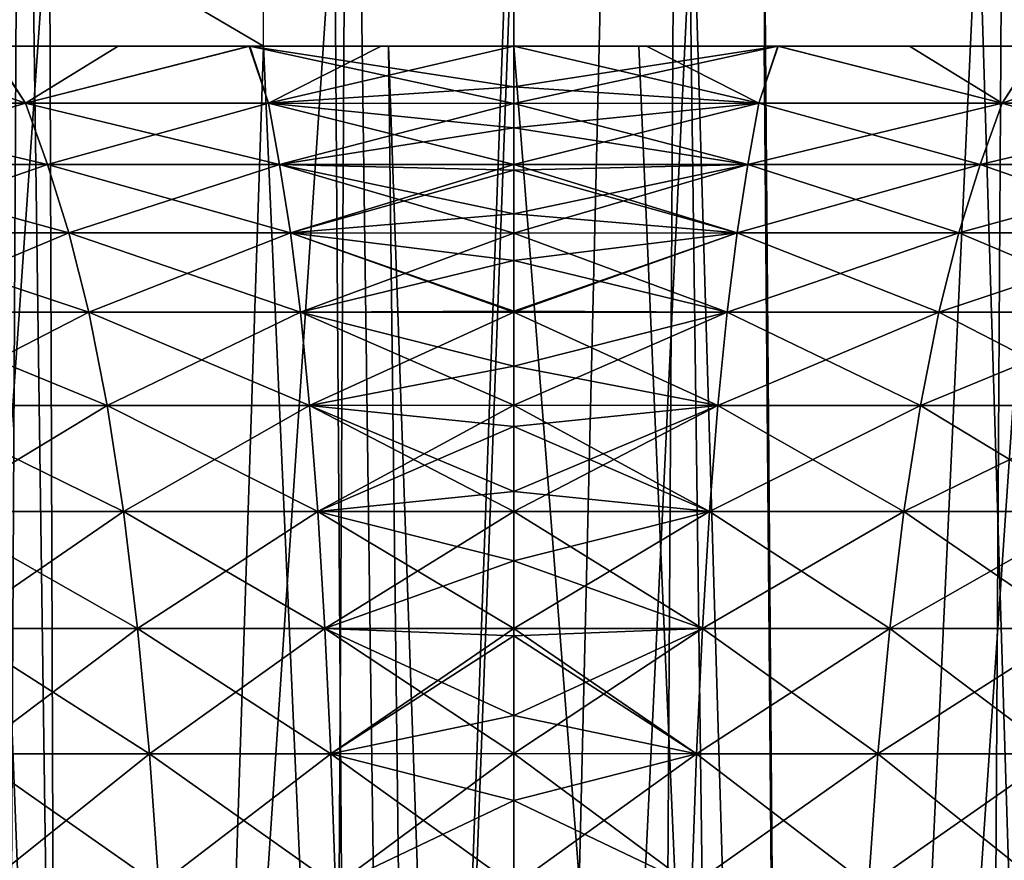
# Model space of a CAD drawing. Header units: millimetres. Extents: x -24 to 50, y -104 to 68.
# Tile 97 of 107: x -2.96 to 2.94, y 57.52 to 62.56. Entities that reach past the tile are written whole.
import ezdxf

# ---------------------------------------------------------------- set-up
doc = ezdxf.new("R2010")
doc.units = ezdxf.units.MM
doc.header["$LTSCALE"] = 65.185185
for name, color, linetype in [('29', 7, 'CONTINUOUS'), ('30', 7, 'CONTINUOUS'), ('31', 7, 'CONTINUOUS'), ('35', 7, 'CONTINUOUS'), ('36', 7, 'CONTINUOUS'), ('40', 7, 'CONTINUOUS'), ('41', 7, 'CONTINUOUS')]:
    doc.layers.add(name, color=color, linetype=linetype)

msp = doc.modelspace()

# ---------------------------------------------------------------- linework, layer by layer
at = {"layer": '29', "linetype": 'Continuous'}
for points in [[(0, 62.1556, 17.0669), (1.4686, 62.0577, 16.7867), (0, 62.4, 17.6192), (0, 62.1556, 17.0669)], [(0, 62.4, 17.6192), (1.4686, 62.0577, 16.7867), (0.795, 62.4, 17.6011), (0, 62.4, 17.6192)], [(1.4686, 62.0577, -16.7867), (0, 62.0568, -16.8488), (1.582, 62.4, -17.548), (1.4686, 62.0577, -16.7867)], [(0, 62.0568, -16.8488), (0, 62.1556, -17.0669), (1.582, 62.4, -17.548), (0, 62.0568, -16.8488)], [(1.582, 62.4, -17.548), (0, 62.1556, -17.0669), (0, 62.4, -17.6192), (1.582, 62.4, -17.548)], [(0.795, 62.4, 17.6011), (1.4686, 62.0577, 16.7867), (1.5854, 62.4, 17.5477), (0.795, 62.4, 17.6011)], [(1.4686, 62.0577, 16.7867), (2.9261, 62.0577, 16.5948), (1.5854, 62.4, 17.5477), (1.4686, 62.0577, 16.7867)], [(2.9261, 62.0577, -16.5948), (1.4686, 62.0577, -16.7867), (1.582, 62.4, -17.548), (2.9261, 62.0577, -16.5948)], [(3.1462, 62.4, -17.3359), (2.9261, 62.0577, -16.5948), (1.582, 62.4, -17.548), (3.1462, 62.4, -17.3359)], [(1.5854, 62.4, 17.5477), (2.9261, 62.0577, 16.5948), (2.371, 62.4, 17.4589), (1.5854, 62.4, 17.5477)], [(2.371, 62.4, 17.4589), (2.9261, 62.0577, 16.5948), (3.1532, 62.4, 17.3346), (2.371, 62.4, 17.4589)], [(2.9261, 62.0577, 16.5948), (4.3613, 62.0577, 16.2767), (3.1532, 62.4, 17.3346), (2.9261, 62.0577, 16.5948)], [(4.3613, 62.0577, -16.2767), (2.9261, 62.0577, -16.5948), (3.9228, 62.4, -17.1767), (4.3613, 62.0577, -16.2767)], [(3.9228, 62.4, -17.1767), (2.9261, 62.0577, -16.5948), (3.1462, 62.4, -17.3359), (3.9228, 62.4, -17.1767)], [(0, 62.0568, 16.8488), (1.4686, 62.0577, 16.7867), (0, 62.1556, 17.0669), (0, 62.0568, 16.8488)], [(0, 62.0568, 16.8488), (1.4024, 61.6913, 16.0295), (1.4686, 62.0577, 16.7867), (0, 62.0568, 16.8488)], [(1.4024, 61.6913, -16.0295), (0, 61.6907, -16.0896), (1.4686, 62.0577, -16.7867), (1.4024, 61.6913, -16.0295)], [(0, 61.6907, -16.0896), (0, 61.9098, -16.5337), (1.4686, 62.0577, -16.7867), (0, 61.6907, -16.0896)], [(1.4686, 62.0577, -16.7867), (0, 61.9098, -16.5337), (0, 62.0568, -16.8488), (1.4686, 62.0577, -16.7867)], [(0, 61.9098, 16.5337), (1.4024, 61.6913, 16.0295), (0, 62.0568, 16.8488), (0, 61.9098, 16.5337)], [(1.4024, 61.6913, 16.0295), (2.7941, 61.6913, 15.8463), (1.4686, 62.0577, 16.7867), (1.4024, 61.6913, 16.0295)], [(2.7941, 61.6913, -15.8463), (1.4024, 61.6913, -16.0295), (2.9261, 62.0577, -16.5948), (2.7941, 61.6913, -15.8463)], [(2.9261, 62.0577, -16.5948), (1.4024, 61.6913, -16.0295), (1.4686, 62.0577, -16.7867), (2.9261, 62.0577, -16.5948)], [(1.4686, 62.0577, 16.7867), (2.7941, 61.6913, 15.8463), (2.9261, 62.0577, 16.5948), (1.4686, 62.0577, 16.7867)], [(2.7941, 61.6913, 15.8463), (4.1646, 61.6913, 15.5425), (2.9261, 62.0577, 16.5948), (2.7941, 61.6913, 15.8463)], [(4.1646, 61.6913, -15.5425), (2.7941, 61.6913, -15.8463), (4.3613, 62.0577, -16.2767), (4.1646, 61.6913, -15.5425)], [(4.3613, 62.0577, -16.2767), (2.7941, 61.6913, -15.8463), (2.9261, 62.0577, -16.5948), (4.3613, 62.0577, -16.2767)], [(2.9261, 62.0577, 16.5948), (4.1646, 61.6913, 15.5425), (4.3613, 62.0577, 16.2767), (2.9261, 62.0577, 16.5948)], [(0, 61.6907, 16.0896), (1.4024, 61.6913, 16.0295), (0, 61.9098, 16.5337), (0, 61.6907, 16.0896)], [(0, 61.6907, 16.0896), (1.3384, 61.2807, 15.2981), (1.4024, 61.6913, 16.0295), (0, 61.6907, 16.0896)], [(1.3384, 61.2807, -15.2981), (0, 61.2801, -15.3556), (1.4024, 61.6913, -16.0295), (1.3384, 61.2807, -15.2981)], [(0, 61.2801, -15.3556), (0, 61.3951, -15.5479), (1.4024, 61.6913, -16.0295), (0, 61.2801, -15.3556)], [(1.4024, 61.6913, -16.0295), (0, 61.3951, -15.5479), (0, 61.6573, -16.0251), (1.4024, 61.6913, -16.0295)], [(0, 61.6907, -16.0896), (1.4024, 61.6913, -16.0295), (0, 61.6573, -16.0251), (0, 61.6907, -16.0896)], [(0, 61.6573, 16.0251), (1.3384, 61.2807, 15.2981), (0, 61.6907, 16.0896), (0, 61.6573, 16.0251)], [(0, 61.3951, 15.5479), (1.3384, 61.2807, 15.2981), (0, 61.6573, 16.0251), (0, 61.3951, 15.5479)], [(1.3384, 61.2807, 15.2981), (2.6666, 61.2807, 15.1232), (1.4024, 61.6913, 16.0295), (1.3384, 61.2807, 15.2981)], [(2.6666, 61.2807, -15.1232), (1.3384, 61.2807, -15.2981), (2.7941, 61.6913, -15.8463), (2.6666, 61.2807, -15.1232)], [(2.7941, 61.6913, -15.8463), (1.3384, 61.2807, -15.2981), (1.4024, 61.6913, -16.0295), (2.7941, 61.6913, -15.8463)], [(1.4024, 61.6913, 16.0295), (2.6666, 61.2807, 15.1232), (2.7941, 61.6913, 15.8463), (1.4024, 61.6913, 16.0295)], [(2.6666, 61.2807, 15.1232), (3.9746, 61.2807, 14.8333), (2.7941, 61.6913, 15.8463), (2.6666, 61.2807, 15.1232)], [(3.9746, 61.2807, -14.8333), (2.6666, 61.2807, -15.1232), (4.1646, 61.6913, -15.5425), (3.9746, 61.2807, -14.8333)], [(4.1646, 61.6913, -15.5425), (2.6666, 61.2807, -15.1232), (2.7941, 61.6913, -15.8463), (4.1646, 61.6913, -15.5425)], [(2.7941, 61.6913, 15.8463), (3.9746, 61.2807, 14.8333), (4.1646, 61.6913, 15.5425), (2.7941, 61.6913, 15.8463)], [(0, 61.2801, 15.3556), (1.3384, 61.2807, 15.2981), (0, 61.3951, 15.5479), (0, 61.2801, 15.3556)], [(0, 61.2801, 15.3556), (1.2781, 60.8055, 14.6091), (1.3384, 61.2807, 15.2981), (0, 61.2801, 15.3556)], [(1.2781, 60.8055, -14.6091), (0, 60.8054, -14.6648), (1.3384, 61.2807, -15.2981), (1.2781, 60.8055, -14.6091)], [(0, 60.8054, -14.6648), (0, 60.8118, -14.6731), (1.3384, 61.2807, -15.2981), (0, 60.8054, -14.6648)], [(1.3384, 61.2807, -15.2981), (0, 60.8118, -14.6731), (0, 61.1157, -15.0981), (1.3384, 61.2807, -15.2981)], [(0, 61.2801, -15.3556), (1.3384, 61.2807, -15.2981), (0, 61.1157, -15.0981), (0, 61.2801, -15.3556)], [(0, 61.1157, 15.0981), (1.2781, 60.8055, 14.6091), (0, 61.2801, 15.3556), (0, 61.1157, 15.0981)], [(1.2781, 60.8055, 14.6091), (2.5465, 60.8055, 14.4421), (1.3384, 61.2807, 15.2981), (1.2781, 60.8055, 14.6091)], [(2.5465, 60.8055, -14.4421), (1.2781, 60.8055, -14.6091), (2.6666, 61.2807, -15.1232), (2.5465, 60.8055, -14.4421)], [(2.6666, 61.2807, -15.1232), (1.2781, 60.8055, -14.6091), (1.3384, 61.2807, -15.2981), (2.6666, 61.2807, -15.1232)], [(1.3384, 61.2807, 15.2981), (2.5465, 60.8055, 14.4421), (2.6666, 61.2807, 15.1232), (1.3384, 61.2807, 15.2981)], [(2.5465, 60.8055, 14.4421), (3.7956, 60.8055, 14.1652), (2.6666, 61.2807, 15.1232), (2.5465, 60.8055, 14.4421)], [(3.7956, 60.8055, -14.1652), (2.5465, 60.8055, -14.4421), (3.9746, 61.2807, -14.8333), (3.7956, 60.8055, -14.1652)], [(3.9746, 61.2807, -14.8333), (2.5465, 60.8055, -14.4421), (2.6666, 61.2807, -15.1232), (3.9746, 61.2807, -14.8333)], [(2.6666, 61.2807, 15.1232), (3.7956, 60.8055, 14.1652), (3.9746, 61.2807, 14.8333), (2.6666, 61.2807, 15.1232)], [(0, 60.8118, 14.6731), (1.2781, 60.8055, 14.6091), (0, 61.1157, 15.0981), (0, 60.8118, 14.6731)], [(0, 60.8054, 14.6648), (1.2781, 60.8055, 14.6091), (0, 60.8118, 14.6731), (0, 60.8054, 14.6648)], [(0, 60.8054, 14.6648), (1.223, 60.248, 13.9785), (1.2781, 60.8055, 14.6091), (0, 60.8054, 14.6648)], [(1.223, 60.248, -13.9785), (0, 60.2485, -14.0324), (1.2781, 60.8055, -14.6091), (1.223, 60.248, -13.9785)], [(0, 60.2485, -14.0324), (0, 60.4822, -14.2784), (1.2781, 60.8055, -14.6091), (0, 60.2485, -14.0324)], [(1.2781, 60.8055, -14.6091), (0, 60.4822, -14.2784), (0, 60.8054, -14.6648), (1.2781, 60.8055, -14.6091)], [(0, 60.4822, 14.2784), (1.223, 60.248, 13.9785), (0, 60.8054, 14.6648), (0, 60.4822, 14.2784)], [(1.223, 60.248, 13.9785), (2.4366, 60.248, 13.8187), (1.2781, 60.8055, 14.6091), (1.223, 60.248, 13.9785)], [(2.4366, 60.248, -13.8187), (1.223, 60.248, -13.9785), (2.5465, 60.8055, -14.4421), (2.4366, 60.248, -13.8187)], [(2.5465, 60.8055, -14.4421), (1.223, 60.248, -13.9785), (1.2781, 60.8055, -14.6091), (2.5465, 60.8055, -14.4421)], [(1.2781, 60.8055, 14.6091), (2.4366, 60.248, 13.8187), (2.5465, 60.8055, 14.4421), (1.2781, 60.8055, 14.6091)], [(2.4366, 60.248, 13.8187), (3.6317, 60.248, 13.5538), (2.5465, 60.8055, 14.4421), (2.4366, 60.248, 13.8187)], [(3.6317, 60.248, -13.5538), (2.4366, 60.248, -13.8187), (3.7956, 60.8055, -14.1652), (3.6317, 60.248, -13.5538)], [(3.7956, 60.8055, -14.1652), (2.4366, 60.248, -13.8187), (2.5465, 60.8055, -14.4421), (3.7956, 60.8055, -14.1652)], [(2.5465, 60.8055, 14.4421), (3.6317, 60.248, 13.5538), (3.7956, 60.8055, 14.1652), (2.5465, 60.8055, 14.4421)], [(0, 60.2485, 14.0324), (1.223, 60.248, 13.9785), (0, 60.4822, 14.2784), (0, 60.2485, 14.0324)], [(0, 60.1215, 13.9083), (1.1737, 59.6122, 13.4157), (0, 60.2485, 14.0324), (0, 60.1215, 13.9083)], [(0, 60.2485, 14.0324), (1.1737, 59.6122, 13.4157), (1.223, 60.248, 13.9785), (0, 60.2485, 14.0324)], [(0, 60.2485, -14.0324), (1.223, 60.248, -13.9785), (0, 60.1215, -13.9083), (0, 60.2485, -14.0324)], [(1.1737, 59.6122, -13.4157), (0, 59.6127, -13.4674), (1.223, 60.248, -13.9785), (1.1737, 59.6122, -13.4157)], [(0, 59.6127, -13.4674), (0, 59.7321, -13.5635), (1.223, 60.248, -13.9785), (0, 59.6127, -13.4674)], [(1.223, 60.248, -13.9785), (0, 59.7321, -13.5635), (0, 60.1215, -13.9083), (1.223, 60.248, -13.9785)], [(1.1737, 59.6122, 13.4157), (2.3385, 59.6122, 13.2623), (1.223, 60.248, 13.9785), (1.1737, 59.6122, 13.4157)], [(2.3385, 59.6122, -13.2623), (1.1737, 59.6122, -13.4157), (2.4366, 60.248, -13.8187), (2.3385, 59.6122, -13.2623)], [(2.4366, 60.248, -13.8187), (1.1737, 59.6122, -13.4157), (1.223, 60.248, -13.9785), (2.4366, 60.248, -13.8187)], [(1.223, 60.248, 13.9785), (2.3385, 59.6122, 13.2623), (2.4366, 60.248, 13.8187), (1.223, 60.248, 13.9785)], [(2.3385, 59.6122, 13.2623), (3.4855, 59.6122, 13.0081), (2.4366, 60.248, 13.8187), (2.3385, 59.6122, 13.2623)], [(3.4855, 59.6122, -13.0081), (2.3385, 59.6122, -13.2623), (3.6317, 60.248, -13.5538), (3.4855, 59.6122, -13.0081)], [(3.6317, 60.248, -13.5538), (2.3385, 59.6122, -13.2623), (2.4366, 60.248, -13.8187), (3.6317, 60.248, -13.5538)], [(2.4366, 60.248, 13.8187), (3.4855, 59.6122, 13.0081), (3.6317, 60.248, 13.5538), (2.4366, 60.248, 13.8187)], [(0, 59.7321, 13.5635), (1.1737, 59.6122, 13.4157), (0, 60.1215, 13.9083), (0, 59.7321, 13.5635)], [(0, 59.6127, 13.4674), (1.1737, 59.6122, 13.4157), (0, 59.7321, 13.5635), (0, 59.6127, 13.4674)], [(0, 59.3157, 13.2449), (1.131, 58.9116, 12.927), (0, 59.6127, 13.4674), (0, 59.3157, 13.2449)], [(0, 59.6127, 13.4674), (1.131, 58.9116, 12.927), (1.1737, 59.6122, 13.4157), (0, 59.6127, 13.4674)], [(1.1737, 59.6122, -13.4157), (0, 59.3157, -13.2449), (0, 59.6127, -13.4674), (1.1737, 59.6122, -13.4157)], [(1.131, 58.9116, -12.927), (0, 58.912, -12.9766), (1.1737, 59.6122, -13.4157), (1.131, 58.9116, -12.927)], [(0, 58.912, -12.9766), (0, 59.3157, -13.2449), (1.1737, 59.6122, -13.4157), (0, 58.912, -12.9766)], [(1.131, 58.9116, 12.927), (2.2533, 58.9116, 12.7792), (1.1737, 59.6122, 13.4157), (1.131, 58.9116, 12.927)], [(2.2533, 58.9116, -12.7792), (1.131, 58.9116, -12.927), (2.3385, 59.6122, -13.2623), (2.2533, 58.9116, -12.7792)], [(2.3385, 59.6122, -13.2623), (1.131, 58.9116, -12.927), (1.1737, 59.6122, -13.4157), (2.3385, 59.6122, -13.2623)], [(1.1737, 59.6122, 13.4157), (2.2533, 58.9116, 12.7792), (2.3385, 59.6122, 13.2623), (1.1737, 59.6122, 13.4157)], [(2.2533, 58.9116, 12.7792), (3.3585, 58.9116, 12.5342), (2.3385, 59.6122, 13.2623), (2.2533, 58.9116, 12.7792)], [(3.3585, 58.9116, -12.5342), (2.2533, 58.9116, -12.7792), (3.4855, 59.6122, -13.0081), (3.3585, 58.9116, -12.5342)], [(3.4855, 59.6122, -13.0081), (2.2533, 58.9116, -12.7792), (2.3385, 59.6122, -13.2623), (3.4855, 59.6122, -13.0081)], [(2.3385, 59.6122, 13.2623), (3.3585, 58.9116, 12.5342), (3.4855, 59.6122, 13.0081), (2.3385, 59.6122, 13.2623)], [(0, 58.912, 12.9766), (1.131, 58.9116, 12.927), (0, 59.3157, 13.2449), (0, 58.912, 12.9766)], [(0, 58.8666, 12.9487), (1.0952, 58.1601, 12.5187), (0, 58.912, 12.9766), (0, 58.8666, 12.9487)], [(0, 58.912, 12.9766), (1.0952, 58.1601, 12.5187), (1.131, 58.9116, 12.927), (0, 58.912, 12.9766)], [(0, 58.912, -12.9766), (1.131, 58.9116, -12.927), (0, 58.8666, -12.9487), (0, 58.912, -12.9766)], [(1.0952, 58.1601, -12.5187), (0, 58.1626, -12.5676), (1.131, 58.9116, -12.927), (1.0952, 58.1601, -12.5187)], [(0, 58.1626, -12.5676), (0, 58.3893, -12.6802), (1.131, 58.9116, -12.927), (0, 58.1626, -12.5676)], [(1.131, 58.9116, -12.927), (0, 58.3893, -12.6802), (0, 58.8666, -12.9487), (1.131, 58.9116, -12.927)], [(1.0952, 58.1601, 12.5187), (2.1821, 58.1601, 12.3756), (1.131, 58.9116, 12.927), (1.0952, 58.1601, 12.5187)], [(2.1821, 58.1601, -12.3756), (1.0952, 58.1601, -12.5187), (2.2533, 58.9116, -12.7792), (2.1821, 58.1601, -12.3756)], [(2.2533, 58.9116, -12.7792), (1.0952, 58.1601, -12.5187), (1.131, 58.9116, -12.927), (2.2533, 58.9116, -12.7792)], [(1.131, 58.9116, 12.927), (2.1821, 58.1601, 12.3756), (2.2533, 58.9116, 12.7792), (1.131, 58.9116, 12.927)], [(2.1821, 58.1601, 12.3756), (3.2524, 58.1601, 12.1383), (2.2533, 58.9116, 12.7792), (2.1821, 58.1601, 12.3756)], [(3.2524, 58.1601, -12.1383), (2.1821, 58.1601, -12.3756), (3.3585, 58.9116, -12.5342), (3.2524, 58.1601, -12.1383)], [(3.3585, 58.9116, -12.5342), (2.1821, 58.1601, -12.3756), (2.2533, 58.9116, -12.7792), (3.3585, 58.9116, -12.5342)], [(2.2533, 58.9116, 12.7792), (3.2524, 58.1601, 12.1383), (3.3585, 58.9116, 12.5342), (2.2533, 58.9116, 12.7792)], [(0, 58.3893, 12.6802), (1.0952, 58.1601, 12.5187), (0, 58.8666, 12.9487), (0, 58.3893, 12.6802)], [(0, 58.1626, 12.5676), (1.0952, 58.1601, 12.5187), (0, 58.3893, 12.6802), (0, 58.1626, 12.5676)], [(0, 57.8804, 12.4402), (1.0671, 57.3717, 12.1971), (0, 58.1626, 12.5676), (0, 57.8804, 12.4402)], [(0, 58.1626, 12.5676), (1.0671, 57.3717, 12.1971), (1.0952, 58.1601, 12.5187), (0, 58.1626, 12.5676)], [(1.0952, 58.1601, -12.5187), (0, 57.8804, -12.4402), (0, 58.1626, -12.5676), (1.0952, 58.1601, -12.5187)], [(1.0671, 57.3717, -12.1971), (0, 57.3722, -12.2439), (1.0952, 58.1601, -12.5187), (1.0671, 57.3717, -12.1971)], [(0, 57.3722, -12.2439), (0, 57.8804, -12.4402), (1.0952, 58.1601, -12.5187), (0, 57.3722, -12.2439)], [(1.0671, 57.3717, 12.1971), (2.1261, 57.3717, 12.0577), (1.0952, 58.1601, 12.5187), (1.0671, 57.3717, 12.1971)], [(2.1261, 57.3717, -12.0577), (1.0671, 57.3717, -12.1971), (2.1821, 58.1601, -12.3756), (2.1261, 57.3717, -12.0577)], [(2.1821, 58.1601, -12.3756), (1.0671, 57.3717, -12.1971), (1.0952, 58.1601, -12.5187), (2.1821, 58.1601, -12.3756)], [(1.0952, 58.1601, 12.5187), (2.1261, 57.3717, 12.0577), (2.1821, 58.1601, 12.3756), (1.0952, 58.1601, 12.5187)], [(2.1261, 57.3717, 12.0577), (3.1689, 57.3717, 11.8265), (2.1821, 58.1601, 12.3756), (2.1261, 57.3717, 12.0577)], [(3.1689, 57.3717, -11.8265), (2.1261, 57.3717, -12.0577), (3.2524, 58.1601, -12.1383), (3.1689, 57.3717, -11.8265)], [(3.2524, 58.1601, -12.1383), (2.1261, 57.3717, -12.0577), (2.1821, 58.1601, -12.3756), (3.2524, 58.1601, -12.1383)], [(2.1821, 58.1601, 12.3756), (3.1689, 57.3717, 11.8265), (3.2524, 58.1601, 12.1383), (2.1821, 58.1601, 12.3756)], [(0, 57.3722, 12.2439), (1.0671, 57.3717, 12.1971), (0, 57.8804, 12.4402), (0, 57.3722, 12.2439)]]:
    msp.add_3dface(points, dxfattribs=at)
at = {"layer": '30', "linetype": 'Continuous'}
for points in [[(-2.9261, 62.0577, -16.5948), (-4.3613, 62.0577, -16.2767), (-3.1532, 62.4, -17.3346), (-2.9261, 62.0577, -16.5948)], [(-4.3613, 62.0577, 16.2767), (-2.9261, 62.0577, 16.5948), (-3.9228, 62.4, 17.1767), (-4.3613, 62.0577, 16.2767)], [(-3.9228, 62.4, 17.1767), (-2.9261, 62.0577, 16.5948), (-3.1462, 62.4, 17.3359), (-3.9228, 62.4, 17.1767)], [(-2.371, 62.4, -17.4589), (-2.9261, 62.0577, -16.5948), (-3.1532, 62.4, -17.3346), (-2.371, 62.4, -17.4589)], [(-3.1462, 62.4, 17.3359), (-2.9261, 62.0577, 16.5948), (-1.582, 62.4, 17.548), (-3.1462, 62.4, 17.3359)], [(-1.4686, 62.0577, -16.7867), (-2.9261, 62.0577, -16.5948), (-1.5854, 62.4, -17.5477), (-1.4686, 62.0577, -16.7867)], [(-1.5854, 62.4, -17.5477), (-2.9261, 62.0577, -16.5948), (-2.371, 62.4, -17.4589), (-1.5854, 62.4, -17.5477)], [(-2.9261, 62.0577, 16.5948), (-1.4686, 62.0577, 16.7867), (-1.582, 62.4, 17.548), (-2.9261, 62.0577, 16.5948)], [(-0.795, 62.4, -17.6011), (-1.4686, 62.0577, -16.7867), (-1.5854, 62.4, -17.5477), (-0.795, 62.4, -17.6011)], [(0, 62.0568, 16.8488), (0, 62.1556, 17.0669), (-1.582, 62.4, 17.548), (0, 62.0568, 16.8488)], [(-1.4686, 62.0577, 16.7867), (0, 62.0568, 16.8488), (-1.582, 62.4, 17.548), (-1.4686, 62.0577, 16.7867)], [(0, 62.1556, 17.0669), (0, 62.4, 17.6192), (-1.582, 62.4, 17.548), (0, 62.1556, 17.0669)], [(0, 62.4, -17.6192), (0, 62.1556, -17.0669), (-1.4686, 62.0577, -16.7867), (0, 62.4, -17.6192)], [(0, 62.4, -17.6192), (-1.4686, 62.0577, -16.7867), (-0.795, 62.4, -17.6011), (0, 62.4, -17.6192)], [(0, 62.1556, -17.0669), (0, 62.0568, -16.8488), (-1.4686, 62.0577, -16.7867), (0, 62.1556, -17.0669)], [(-2.9261, 62.0577, -16.5948), (-4.1646, 61.6913, -15.5425), (-4.3613, 62.0577, -16.2767), (-2.9261, 62.0577, -16.5948)], [(-4.1646, 61.6913, 15.5425), (-2.7941, 61.6913, 15.8463), (-4.3613, 62.0577, 16.2767), (-4.1646, 61.6913, 15.5425)], [(-4.3613, 62.0577, 16.2767), (-2.7941, 61.6913, 15.8463), (-2.9261, 62.0577, 16.5948), (-4.3613, 62.0577, 16.2767)], [(-2.7941, 61.6913, -15.8463), (-4.1646, 61.6913, -15.5425), (-2.9261, 62.0577, -16.5948), (-2.7941, 61.6913, -15.8463)], [(-1.4686, 62.0577, -16.7867), (-2.7941, 61.6913, -15.8463), (-2.9261, 62.0577, -16.5948), (-1.4686, 62.0577, -16.7867)], [(-2.7941, 61.6913, 15.8463), (-1.4024, 61.6913, 16.0295), (-2.9261, 62.0577, 16.5948), (-2.7941, 61.6913, 15.8463)], [(-2.9261, 62.0577, 16.5948), (-1.4024, 61.6913, 16.0295), (-1.4686, 62.0577, 16.7867), (-2.9261, 62.0577, 16.5948)], [(-1.4024, 61.6913, -16.0295), (-2.7941, 61.6913, -15.8463), (-1.4686, 62.0577, -16.7867), (-1.4024, 61.6913, -16.0295)], [(0, 61.6907, 16.0896), (0, 61.9098, 16.5337), (-1.4686, 62.0577, 16.7867), (0, 61.6907, 16.0896)], [(-1.4024, 61.6913, 16.0295), (0, 61.6907, 16.0896), (-1.4686, 62.0577, 16.7867), (-1.4024, 61.6913, 16.0295)], [(0, 61.9098, 16.5337), (0, 62.0568, 16.8488), (-1.4686, 62.0577, 16.7867), (0, 61.9098, 16.5337)], [(0, 62.0568, -16.8488), (-1.4024, 61.6913, -16.0295), (-1.4686, 62.0577, -16.7867), (0, 62.0568, -16.8488)], [(0, 62.0568, -16.8488), (0, 61.9098, -16.5337), (-1.4024, 61.6913, -16.0295), (0, 62.0568, -16.8488)], [(0, 61.9098, -16.5337), (0, 61.6907, -16.0896), (-1.4024, 61.6913, -16.0295), (0, 61.9098, -16.5337)], [(-2.7941, 61.6913, -15.8463), (-3.9746, 61.2807, -14.8333), (-4.1646, 61.6913, -15.5425), (-2.7941, 61.6913, -15.8463)], [(-3.9746, 61.2807, 14.8333), (-2.6666, 61.2807, 15.1232), (-4.1646, 61.6913, 15.5425), (-3.9746, 61.2807, 14.8333)], [(-4.1646, 61.6913, 15.5425), (-2.6666, 61.2807, 15.1232), (-2.7941, 61.6913, 15.8463), (-4.1646, 61.6913, 15.5425)], [(-2.6666, 61.2807, -15.1232), (-3.9746, 61.2807, -14.8333), (-2.7941, 61.6913, -15.8463), (-2.6666, 61.2807, -15.1232)], [(-1.4024, 61.6913, -16.0295), (-2.6666, 61.2807, -15.1232), (-2.7941, 61.6913, -15.8463), (-1.4024, 61.6913, -16.0295)], [(-2.6666, 61.2807, 15.1232), (-1.3384, 61.2807, 15.2981), (-2.7941, 61.6913, 15.8463), (-2.6666, 61.2807, 15.1232)], [(-2.7941, 61.6913, 15.8463), (-1.3384, 61.2807, 15.2981), (-1.4024, 61.6913, 16.0295), (-2.7941, 61.6913, 15.8463)], [(-1.3384, 61.2807, -15.2981), (-2.6666, 61.2807, -15.1232), (-1.4024, 61.6913, -16.0295), (-1.3384, 61.2807, -15.2981)], [(0, 61.2801, 15.3556), (0, 61.3951, 15.5479), (-1.4024, 61.6913, 16.0295), (0, 61.2801, 15.3556)], [(-1.3384, 61.2807, 15.2981), (0, 61.2801, 15.3556), (-1.4024, 61.6913, 16.0295), (-1.3384, 61.2807, 15.2981)], [(0, 61.3951, 15.5479), (0, 61.6573, 16.0251), (-1.4024, 61.6913, 16.0295), (0, 61.3951, 15.5479)], [(0, 61.6573, 16.0251), (0, 61.6907, 16.0896), (-1.4024, 61.6913, 16.0295), (0, 61.6573, 16.0251)], [(0, 61.6907, -16.0896), (-1.3384, 61.2807, -15.2981), (-1.4024, 61.6913, -16.0295), (0, 61.6907, -16.0896)], [(0, 61.6907, -16.0896), (0, 61.6573, -16.0251), (-1.3384, 61.2807, -15.2981), (0, 61.6907, -16.0896)], [(0, 61.6573, -16.0251), (0, 61.3951, -15.5479), (-1.3384, 61.2807, -15.2981), (0, 61.6573, -16.0251)], [(0, 61.3951, -15.5479), (0, 61.2801, -15.3556), (-1.3384, 61.2807, -15.2981), (0, 61.3951, -15.5479)], [(-2.6666, 61.2807, -15.1232), (-3.7956, 60.8055, -14.1652), (-3.9746, 61.2807, -14.8333), (-2.6666, 61.2807, -15.1232)], [(-3.7956, 60.8055, 14.1652), (-2.5465, 60.8055, 14.4421), (-3.9746, 61.2807, 14.8333), (-3.7956, 60.8055, 14.1652)], [(-3.9746, 61.2807, 14.8333), (-2.5465, 60.8055, 14.4421), (-2.6666, 61.2807, 15.1232), (-3.9746, 61.2807, 14.8333)], [(-2.5465, 60.8055, -14.4421), (-3.7956, 60.8055, -14.1652), (-2.6666, 61.2807, -15.1232), (-2.5465, 60.8055, -14.4421)], [(-1.3384, 61.2807, -15.2981), (-2.5465, 60.8055, -14.4421), (-2.6666, 61.2807, -15.1232), (-1.3384, 61.2807, -15.2981)], [(-2.5465, 60.8055, 14.4421), (-1.2781, 60.8055, 14.6091), (-2.6666, 61.2807, 15.1232), (-2.5465, 60.8055, 14.4421)], [(-2.6666, 61.2807, 15.1232), (-1.2781, 60.8055, 14.6091), (-1.3384, 61.2807, 15.2981), (-2.6666, 61.2807, 15.1232)], [(-1.2781, 60.8055, -14.6091), (-2.5465, 60.8055, -14.4421), (-1.3384, 61.2807, -15.2981), (-1.2781, 60.8055, -14.6091)], [(0, 60.8054, 14.6648), (0, 60.8118, 14.6731), (-1.3384, 61.2807, 15.2981), (0, 60.8054, 14.6648)], [(-1.2781, 60.8055, 14.6091), (0, 60.8054, 14.6648), (-1.3384, 61.2807, 15.2981), (-1.2781, 60.8055, 14.6091)], [(0, 60.8118, 14.6731), (0, 61.1157, 15.0981), (-1.3384, 61.2807, 15.2981), (0, 60.8118, 14.6731)], [(0, 61.1157, 15.0981), (0, 61.2801, 15.3556), (-1.3384, 61.2807, 15.2981), (0, 61.1157, 15.0981)], [(0, 61.2801, -15.3556), (-1.2781, 60.8055, -14.6091), (-1.3384, 61.2807, -15.2981), (0, 61.2801, -15.3556)], [(0, 61.2801, -15.3556), (0, 61.1157, -15.0981), (-1.2781, 60.8055, -14.6091), (0, 61.2801, -15.3556)], [(0, 61.1157, -15.0981), (0, 60.8118, -14.6731), (-1.2781, 60.8055, -14.6091), (0, 61.1157, -15.0981)], [(-2.5465, 60.8055, -14.4421), (-3.6317, 60.248, -13.5538), (-3.7956, 60.8055, -14.1652), (-2.5465, 60.8055, -14.4421)], [(-3.6317, 60.248, 13.5538), (-2.4366, 60.248, 13.8187), (-3.7956, 60.8055, 14.1652), (-3.6317, 60.248, 13.5538)], [(-3.7956, 60.8055, 14.1652), (-2.4366, 60.248, 13.8187), (-2.5465, 60.8055, 14.4421), (-3.7956, 60.8055, 14.1652)], [(-2.4366, 60.248, -13.8187), (-3.6317, 60.248, -13.5538), (-2.5465, 60.8055, -14.4421), (-2.4366, 60.248, -13.8187)], [(-1.2781, 60.8055, -14.6091), (-2.4366, 60.248, -13.8187), (-2.5465, 60.8055, -14.4421), (-1.2781, 60.8055, -14.6091)], [(-2.4366, 60.248, 13.8187), (-1.223, 60.248, 13.9785), (-2.5465, 60.8055, 14.4421), (-2.4366, 60.248, 13.8187)], [(-2.5465, 60.8055, 14.4421), (-1.223, 60.248, 13.9785), (-1.2781, 60.8055, 14.6091), (-2.5465, 60.8055, 14.4421)], [(-1.223, 60.248, -13.9785), (-2.4366, 60.248, -13.8187), (-1.2781, 60.8055, -14.6091), (-1.223, 60.248, -13.9785)], [(0, 60.8118, -14.6731), (0, 60.8054, -14.6648), (-1.2781, 60.8055, -14.6091), (0, 60.8118, -14.6731)], [(0, 60.2485, 14.0324), (0, 60.4822, 14.2784), (-1.2781, 60.8055, 14.6091), (0, 60.2485, 14.0324)], [(-1.223, 60.248, 13.9785), (0, 60.2485, 14.0324), (-1.2781, 60.8055, 14.6091), (-1.223, 60.248, 13.9785)], [(0, 60.4822, 14.2784), (0, 60.8054, 14.6648), (-1.2781, 60.8055, 14.6091), (0, 60.4822, 14.2784)], [(0, 60.8054, -14.6648), (-1.223, 60.248, -13.9785), (-1.2781, 60.8055, -14.6091), (0, 60.8054, -14.6648)], [(0, 60.8054, -14.6648), (0, 60.4822, -14.2784), (-1.223, 60.248, -13.9785), (0, 60.8054, -14.6648)], [(0, 60.4822, -14.2784), (0, 60.2485, -14.0324), (-1.223, 60.248, -13.9785), (0, 60.4822, -14.2784)], [(-2.4366, 60.248, -13.8187), (-3.4855, 59.6122, -13.0081), (-3.6317, 60.248, -13.5538), (-2.4366, 60.248, -13.8187)], [(-3.4855, 59.6122, 13.0081), (-2.3385, 59.6122, 13.2623), (-3.6317, 60.248, 13.5538), (-3.4855, 59.6122, 13.0081)], [(-3.6317, 60.248, 13.5538), (-2.3385, 59.6122, 13.2623), (-2.4366, 60.248, 13.8187), (-3.6317, 60.248, 13.5538)], [(-2.3385, 59.6122, -13.2623), (-3.4855, 59.6122, -13.0081), (-2.4366, 60.248, -13.8187), (-2.3385, 59.6122, -13.2623)], [(-1.223, 60.248, -13.9785), (-2.3385, 59.6122, -13.2623), (-2.4366, 60.248, -13.8187), (-1.223, 60.248, -13.9785)], [(-2.3385, 59.6122, 13.2623), (-1.1737, 59.6122, 13.4157), (-2.4366, 60.248, 13.8187), (-2.3385, 59.6122, 13.2623)], [(-2.4366, 60.248, 13.8187), (-1.1737, 59.6122, 13.4157), (-1.223, 60.248, 13.9785), (-2.4366, 60.248, 13.8187)], [(-1.1737, 59.6122, -13.4157), (-2.3385, 59.6122, -13.2623), (-1.223, 60.248, -13.9785), (-1.1737, 59.6122, -13.4157)], [(0, 60.1215, 13.9083), (0, 60.2485, 14.0324), (-1.223, 60.248, 13.9785), (0, 60.1215, 13.9083)], [(0, 60.2485, -14.0324), (-1.1737, 59.6122, -13.4157), (-1.223, 60.248, -13.9785), (0, 60.2485, -14.0324)], [(0, 59.6127, 13.4674), (0, 59.7321, 13.5635), (-1.223, 60.248, 13.9785), (0, 59.6127, 13.4674)], [(-1.1737, 59.6122, 13.4157), (0, 59.6127, 13.4674), (-1.223, 60.248, 13.9785), (-1.1737, 59.6122, 13.4157)], [(0, 59.7321, 13.5635), (0, 60.1215, 13.9083), (-1.223, 60.248, 13.9785), (0, 59.7321, 13.5635)], [(0, 60.2485, -14.0324), (0, 60.1215, -13.9083), (-1.1737, 59.6122, -13.4157), (0, 60.2485, -14.0324)], [(0, 60.1215, -13.9083), (0, 59.7321, -13.5635), (-1.1737, 59.6122, -13.4157), (0, 60.1215, -13.9083)], [(0, 59.7321, -13.5635), (0, 59.6127, -13.4674), (-1.1737, 59.6122, -13.4157), (0, 59.7321, -13.5635)], [(-2.3385, 59.6122, -13.2623), (-3.3585, 58.9116, -12.5342), (-3.4855, 59.6122, -13.0081), (-2.3385, 59.6122, -13.2623)], [(-3.3585, 58.9116, 12.5342), (-2.2533, 58.9116, 12.7792), (-3.4855, 59.6122, 13.0081), (-3.3585, 58.9116, 12.5342)], [(-3.4855, 59.6122, 13.0081), (-2.2533, 58.9116, 12.7792), (-2.3385, 59.6122, 13.2623), (-3.4855, 59.6122, 13.0081)], [(-2.2533, 58.9116, -12.7792), (-3.3585, 58.9116, -12.5342), (-2.3385, 59.6122, -13.2623), (-2.2533, 58.9116, -12.7792)], [(-1.1737, 59.6122, -13.4157), (-2.2533, 58.9116, -12.7792), (-2.3385, 59.6122, -13.2623), (-1.1737, 59.6122, -13.4157)], [(-2.2533, 58.9116, 12.7792), (-1.131, 58.9116, 12.927), (-2.3385, 59.6122, 13.2623), (-2.2533, 58.9116, 12.7792)], [(-2.3385, 59.6122, 13.2623), (-1.131, 58.9116, 12.927), (-1.1737, 59.6122, 13.4157), (-2.3385, 59.6122, 13.2623)], [(-1.131, 58.9116, -12.927), (-2.2533, 58.9116, -12.7792), (-1.1737, 59.6122, -13.4157), (-1.131, 58.9116, -12.927)], [(0, 59.3157, 13.2449), (0, 59.6127, 13.4674), (-1.1737, 59.6122, 13.4157), (0, 59.3157, 13.2449)], [(0, 59.6127, -13.4674), (-1.131, 58.9116, -12.927), (-1.1737, 59.6122, -13.4157), (0, 59.6127, -13.4674)], [(0, 58.912, 12.9766), (0, 59.3157, 13.2449), (-1.1737, 59.6122, 13.4157), (0, 58.912, 12.9766)], [(-1.131, 58.9116, 12.927), (0, 58.912, 12.9766), (-1.1737, 59.6122, 13.4157), (-1.131, 58.9116, 12.927)], [(0, 59.6127, -13.4674), (0, 59.3157, -13.2449), (-1.131, 58.9116, -12.927), (0, 59.6127, -13.4674)], [(0, 59.3157, -13.2449), (0, 58.912, -12.9766), (-1.131, 58.9116, -12.927), (0, 59.3157, -13.2449)], [(-2.2533, 58.9116, -12.7792), (-3.2524, 58.1601, -12.1383), (-3.3585, 58.9116, -12.5342), (-2.2533, 58.9116, -12.7792)], [(-3.2524, 58.1601, 12.1383), (-2.1821, 58.1601, 12.3756), (-3.3585, 58.9116, 12.5342), (-3.2524, 58.1601, 12.1383)], [(-3.3585, 58.9116, 12.5342), (-2.1821, 58.1601, 12.3756), (-2.2533, 58.9116, 12.7792), (-3.3585, 58.9116, 12.5342)], [(-2.1821, 58.1601, -12.3756), (-3.2524, 58.1601, -12.1383), (-2.2533, 58.9116, -12.7792), (-2.1821, 58.1601, -12.3756)], [(-1.131, 58.9116, -12.927), (-2.1821, 58.1601, -12.3756), (-2.2533, 58.9116, -12.7792), (-1.131, 58.9116, -12.927)], [(-2.1821, 58.1601, 12.3756), (-1.0952, 58.1601, 12.5187), (-2.2533, 58.9116, 12.7792), (-2.1821, 58.1601, 12.3756)], [(-2.2533, 58.9116, 12.7792), (-1.0952, 58.1601, 12.5187), (-1.131, 58.9116, 12.927), (-2.2533, 58.9116, 12.7792)], [(-1.0952, 58.1601, -12.5187), (-2.1821, 58.1601, -12.3756), (-1.131, 58.9116, -12.927), (-1.0952, 58.1601, -12.5187)], [(0, 58.8666, 12.9487), (0, 58.912, 12.9766), (-1.131, 58.9116, 12.927), (0, 58.8666, 12.9487)], [(0, 58.912, -12.9766), (-1.0952, 58.1601, -12.5187), (-1.131, 58.9116, -12.927), (0, 58.912, -12.9766)], [(0, 58.1626, 12.5676), (0, 58.3893, 12.6802), (-1.131, 58.9116, 12.927), (0, 58.1626, 12.5676)], [(-1.0952, 58.1601, 12.5187), (0, 58.1626, 12.5676), (-1.131, 58.9116, 12.927), (-1.0952, 58.1601, 12.5187)], [(0, 58.3893, 12.6802), (0, 58.8666, 12.9487), (-1.131, 58.9116, 12.927), (0, 58.3893, 12.6802)], [(0, 58.912, -12.9766), (0, 58.8666, -12.9487), (-1.0952, 58.1601, -12.5187), (0, 58.912, -12.9766)], [(0, 58.8666, -12.9487), (0, 58.3893, -12.6802), (-1.0952, 58.1601, -12.5187), (0, 58.8666, -12.9487)], [(0, 58.3893, -12.6802), (0, 58.1626, -12.5676), (-1.0952, 58.1601, -12.5187), (0, 58.3893, -12.6802)], [(-2.1821, 58.1601, -12.3756), (-3.1689, 57.3717, -11.8265), (-3.2524, 58.1601, -12.1383), (-2.1821, 58.1601, -12.3756)], [(-3.1689, 57.3717, 11.8265), (-2.1261, 57.3717, 12.0577), (-3.2524, 58.1601, 12.1383), (-3.1689, 57.3717, 11.8265)], [(-3.2524, 58.1601, 12.1383), (-2.1261, 57.3717, 12.0577), (-2.1821, 58.1601, 12.3756), (-3.2524, 58.1601, 12.1383)], [(-2.1261, 57.3717, -12.0577), (-3.1689, 57.3717, -11.8265), (-2.1821, 58.1601, -12.3756), (-2.1261, 57.3717, -12.0577)], [(-1.0952, 58.1601, -12.5187), (-2.1261, 57.3717, -12.0577), (-2.1821, 58.1601, -12.3756), (-1.0952, 58.1601, -12.5187)], [(-2.1261, 57.3717, 12.0577), (-1.0671, 57.3717, 12.1971), (-2.1821, 58.1601, 12.3756), (-2.1261, 57.3717, 12.0577)], [(-2.1821, 58.1601, 12.3756), (-1.0671, 57.3717, 12.1971), (-1.0952, 58.1601, 12.5187), (-2.1821, 58.1601, 12.3756)], [(-1.0671, 57.3717, -12.1971), (-2.1261, 57.3717, -12.0577), (-1.0952, 58.1601, -12.5187), (-1.0671, 57.3717, -12.1971)], [(0, 57.8804, 12.4402), (0, 58.1626, 12.5676), (-1.0952, 58.1601, 12.5187), (0, 57.8804, 12.4402)], [(0, 58.1626, -12.5676), (-1.0671, 57.3717, -12.1971), (-1.0952, 58.1601, -12.5187), (0, 58.1626, -12.5676)], [(0, 57.3722, 12.2439), (0, 57.8804, 12.4402), (-1.0952, 58.1601, 12.5187), (0, 57.3722, 12.2439)], [(-1.0671, 57.3717, 12.1971), (0, 57.3722, 12.2439), (-1.0952, 58.1601, 12.5187), (-1.0671, 57.3717, 12.1971)], [(0, 58.1626, -12.5676), (0, 57.8804, -12.4402), (-1.0671, 57.3717, -12.1971), (0, 58.1626, -12.5676)], [(0, 57.8804, -12.4402), (0, 57.3722, -12.2439), (-1.0671, 57.3717, -12.1971), (0, 57.8804, -12.4402)]]:
    msp.add_3dface(points, dxfattribs=at)
at = {"layer": '31', "linetype": 'Continuous'}
for points in [[(-3.1462, 62.4, 17.3359), (-1.582, 62.4, 17.548), (-11.1824, 62.4, 16.8823), (-3.1462, 62.4, 17.3359)], [(-11.1824, 62.4, 16.8823), (-1.582, 62.4, 17.548), (-9.7337, 62.4, 17.7572), (-11.1824, 62.4, 16.8823)], [(-1.582, 62.4, 17.548), (0, 62.4, 17.6192), (-9.7337, 62.4, 17.7572), (-1.582, 62.4, 17.548)], [(-9.7337, 62.4, 17.7572), (0, 62.4, 17.6192), (9.7317, 62.4, 17.7583), (-9.7337, 62.4, 17.7572)], [(-8.217, 62.4, 18.5078), (-9.7337, 62.4, 17.7572), (9.7317, 62.4, 17.7583), (-8.217, 62.4, 18.5078)], [(0, 62.4, -17.6192), (-0.795, 62.4, -17.6011), (-9.3594, 62.4, -17.9572), (0, 62.4, -17.6192)], [(0, 62.4, -17.6192), (-9.3594, 62.4, -17.9572), (9.3587, 62.4, -17.9576), (0, 62.4, -17.6192)], [(-0.795, 62.4, -17.6011), (-1.5854, 62.4, -17.5477), (-9.3594, 62.4, -17.9572), (-0.795, 62.4, -17.6011)], [(-1.5854, 62.4, -17.5477), (-2.371, 62.4, -17.4589), (-9.3594, 62.4, -17.9572), (-1.5854, 62.4, -17.5477)], [(-2.371, 62.4, -17.4589), (-3.1532, 62.4, -17.3346), (-9.3594, 62.4, -17.9572), (-2.371, 62.4, -17.4589)], [(-9.3594, 62.4, -17.9572), (-7.7619, 62.4, -18.7032), (9.3587, 62.4, -17.9576), (-9.3594, 62.4, -17.9572)], [(-6.6443, 62.4, 19.1288), (-8.217, 62.4, 18.5078), (8.2152, 62.4, 18.5086), (-6.6443, 62.4, 19.1288)], [(8.2152, 62.4, 18.5086), (-8.217, 62.4, 18.5078), (9.7317, 62.4, 17.7583), (8.2152, 62.4, 18.5086)], [(-7.7619, 62.4, -18.7032), (-6.1035, 62.4, -19.3083), (6.1085, 62.4, -19.3067), (-7.7619, 62.4, -18.7032)], [(9.3587, 62.4, -17.9576), (-7.7619, 62.4, -18.7032), (7.7644, 62.4, -18.7021), (9.3587, 62.4, -17.9576)], [(7.7644, 62.4, -18.7021), (-7.7619, 62.4, -18.7032), (6.1085, 62.4, -19.3067), (7.7644, 62.4, -18.7021)], [(-5.0239, 62.4, 19.6169), (-6.6443, 62.4, 19.1288), (6.6428, 62.4, 19.1293), (-5.0239, 62.4, 19.6169)], [(6.6428, 62.4, 19.1293), (-6.6443, 62.4, 19.1288), (8.2152, 62.4, 18.5086), (6.6428, 62.4, 19.1293)], [(-6.1035, 62.4, -19.3083), (-4.3971, 62.4, -19.7667), (4.4035, 62.4, -19.7653), (-6.1035, 62.4, -19.3083)], [(6.1085, 62.4, -19.3067), (-6.1035, 62.4, -19.3083), (4.4035, 62.4, -19.7653), (6.1085, 62.4, -19.3067)], [(-3.3683, 62.4, 19.9678), (-5.0239, 62.4, 19.6169), (5.0227, 62.4, 19.6172), (-3.3683, 62.4, 19.9678)], [(5.0227, 62.4, 19.6172), (-5.0239, 62.4, 19.6169), (6.6428, 62.4, 19.1293), (5.0227, 62.4, 19.6172)], [(-4.3971, 62.4, -19.7667), (-2.6606, 62.4, -20.0743), (2.6669, 62.4, -20.0734), (-4.3971, 62.4, -19.7667)], [(4.4035, 62.4, -19.7653), (-4.3971, 62.4, -19.7667), (2.6669, 62.4, -20.0734), (4.4035, 62.4, -19.7653)], [(-1.6923, 62.4, 20.1791), (-3.3683, 62.4, 19.9678), (1.6919, 62.4, 20.1791), (-1.6923, 62.4, 20.1791)], [(1.6919, 62.4, 20.1791), (-3.3683, 62.4, 19.9678), (3.3676, 62.4, 19.9679), (1.6919, 62.4, 20.1791)], [(3.3676, 62.4, 19.9679), (-3.3683, 62.4, 19.9678), (5.0227, 62.4, 19.6172), (3.3676, 62.4, 19.9679)], [(-2.6606, 62.4, -20.0743), (-0.8977, 62.4, -20.2301), (0.9023, 62.4, -20.2299), (-2.6606, 62.4, -20.0743)], [(2.6669, 62.4, -20.0734), (-2.6606, 62.4, -20.0743), (0.9023, 62.4, -20.2299), (2.6669, 62.4, -20.0734)], [(0, 62.4, 20.25), (-1.6923, 62.4, 20.1791), (1.6919, 62.4, 20.1791), (0, 62.4, 20.25)], [(0.9023, 62.4, -20.2299), (-0.8977, 62.4, -20.2301), (0.9023, 62.4, -20.9961), (0.9023, 62.4, -20.2299)], [(0.9023, 62.4, -20.9961), (-0.8977, 62.4, -20.2301), (-0.8977, 62.4, -20.9962), (0.9023, 62.4, -20.9961)], [(0.8897, 62.4, -21.1071), (0.9023, 62.4, -20.9961), (-0.8977, 62.4, -20.9962), (0.8897, 62.4, -21.1071)], [(-0.8852, 62.4, -21.1072), (0.8897, 62.4, -21.1071), (-0.8977, 62.4, -20.9962), (-0.8852, 62.4, -21.1072)], [(0.8537, 62.4, -21.2109), (0.8897, 62.4, -21.1071), (-0.8852, 62.4, -21.1072), (0.8537, 62.4, -21.2109)], [(-0.8491, 62.4, -21.211), (0.8537, 62.4, -21.2109), (-0.8852, 62.4, -21.1072), (-0.8491, 62.4, -21.211)], [(0.7957, 62.4, -21.3046), (0.8537, 62.4, -21.2109), (-0.8491, 62.4, -21.211), (0.7957, 62.4, -21.3046)], [(-0.7912, 62.4, -21.3047), (0.7957, 62.4, -21.3046), (-0.8491, 62.4, -21.211), (-0.7912, 62.4, -21.3047)], [(0.7182, 62.4, -21.3836), (0.7957, 62.4, -21.3046), (-0.7912, 62.4, -21.3047), (0.7182, 62.4, -21.3836)], [(-0.7136, 62.4, -21.3837), (0.7182, 62.4, -21.3836), (-0.7912, 62.4, -21.3047), (-0.7136, 62.4, -21.3837)], [(0.6256, 62.4, -21.4434), (0.7182, 62.4, -21.3836), (-0.7136, 62.4, -21.3837), (0.6256, 62.4, -21.4434)], [(-0.621, 62.4, -21.4435), (0.6256, 62.4, -21.4434), (-0.7136, 62.4, -21.3837), (-0.621, 62.4, -21.4435)], [(0.5226, 62.4, -21.4814), (0.6256, 62.4, -21.4434), (-0.621, 62.4, -21.4435), (0.5226, 62.4, -21.4814)], [(-0.5179, 62.4, -21.4815), (0.5226, 62.4, -21.4814), (-0.621, 62.4, -21.4435), (-0.5179, 62.4, -21.4815)], [(0.4119, 62.4, -21.4961), (0.5226, 62.4, -21.4814), (-0.5179, 62.4, -21.4815), (0.4119, 62.4, -21.4961)], [(-0.4072, 62.4, -21.4961), (0.4119, 62.4, -21.4961), (-0.5179, 62.4, -21.4815), (-0.4072, 62.4, -21.4961)], [(-0.2036, 62.4, -21.499), (0.4119, 62.4, -21.4961), (-0.4072, 62.4, -21.4961), (-0.2036, 62.4, -21.499)], [(0.2059, 62.4, -21.499), (0.4119, 62.4, -21.4961), (-0.2036, 62.4, -21.499), (0.2059, 62.4, -21.499)], [(0, 62.4, -21.5), (0.2059, 62.4, -21.499), (-0.2036, 62.4, -21.499), (0, 62.4, -21.5)], [(0, 62.4, 17.6192), (0.795, 62.4, 17.6011), (9.7317, 62.4, 17.7583), (0, 62.4, 17.6192)], [(1.582, 62.4, -17.548), (0, 62.4, -17.6192), (9.3587, 62.4, -17.9576), (1.582, 62.4, -17.548)], [(0.795, 62.4, 17.6011), (1.5854, 62.4, 17.5477), (9.7317, 62.4, 17.7583), (0.795, 62.4, 17.6011)], [(3.1462, 62.4, -17.3359), (1.582, 62.4, -17.548), (10.883, 62.4, -17.077), (3.1462, 62.4, -17.3359)], [(10.883, 62.4, -17.077), (1.582, 62.4, -17.548), (9.3587, 62.4, -17.9576), (10.883, 62.4, -17.077)], [(1.5854, 62.4, 17.5477), (2.371, 62.4, 17.4589), (9.7317, 62.4, 17.7583), (1.5854, 62.4, 17.5477)], [(2.371, 62.4, 17.4589), (3.1532, 62.4, 17.3346), (9.7317, 62.4, 17.7583), (2.371, 62.4, 17.4589)]]:
    msp.add_3dface(points, dxfattribs=at)
at = {"layer": '35', "color": 7, "linetype": 'Continuous'}
for points in [[(-4.9006, 68.2, -24.0049), (-2.9532, 68.2, -24.3214), (-3.478, -34, -24.2519), (-4.9006, 68.2, -24.0049)], [(-3.478, -34, -24.2519), (-2.9532, 68.2, -24.3214), (-1.5446, -34, -24.4513), (-3.478, -34, -24.2519)], [(-2.9532, 68.2, -24.3214), (-0.9865, 68.2, -24.4801), (-1.5446, -34, -24.4513), (-2.9532, 68.2, -24.3214)], [(-1.5446, -34, -24.4513), (-0.9865, 68.2, -24.4801), (0.3985, -34, -24.4968), (-1.5446, -34, -24.4513)], [(-0.9865, 68.2, -24.4801), (0.9865, 68.2, -24.4801), (0.3985, -34, -24.4968), (-0.9865, 68.2, -24.4801)], [(0.3985, -34, -24.4968), (0.9865, 68.2, -24.4801), (2.3391, -34, -24.3881), (0.3985, -34, -24.4968)], [(0.9865, 68.2, -24.4801), (2.9532, 68.2, -24.3214), (2.3391, -34, -24.3881), (0.9865, 68.2, -24.4801)], [(2.3391, -34, -24.3881), (2.9532, 68.2, -24.3214), (4.265, -34, -24.1259), (2.3391, -34, -24.3881)]]:
    msp.add_3dface(points, dxfattribs=at)
at = {"layer": '36', "color": 7, "linetype": 'Continuous'}
for points in [[(-2.9532, 68.2, 24.3214), (-4.9006, 68.2, 24.0049), (-3.478, -34, 24.2519), (-2.9532, 68.2, 24.3214)], [(-1.5446, -34, 24.4513), (-2.9532, 68.2, 24.3214), (-3.478, -34, 24.2519), (-1.5446, -34, 24.4513)], [(-0.9865, 68.2, 24.4801), (-2.9532, 68.2, 24.3214), (-1.5446, -34, 24.4513), (-0.9865, 68.2, 24.4801)], [(0.3985, -34, 24.4968), (-0.9865, 68.2, 24.4801), (-1.5446, -34, 24.4513), (0.3985, -34, 24.4968)], [(0.9865, 68.2, 24.4801), (-0.9865, 68.2, 24.4801), (0.3985, -34, 24.4968), (0.9865, 68.2, 24.4801)], [(2.3391, -34, 24.3881), (0.9865, 68.2, 24.4801), (0.3985, -34, 24.4968), (2.3391, -34, 24.3881)], [(2.9532, 68.2, 24.3214), (0.9865, 68.2, 24.4801), (2.3391, -34, 24.3881), (2.9532, 68.2, 24.3214)], [(4.265, -34, 24.1259), (2.9532, 68.2, 24.3214), (2.3391, -34, 24.3881), (4.265, -34, 24.1259)]]:
    msp.add_3dface(points, dxfattribs=at)
at = {"layer": '40', "color": 7, "linetype": 'Continuous'}
for points in [[(0, 64.3, 20.5), (-0.9048, 39.2, 20.48), (-1.0729, 63.4, 20.4719), (0, 64.3, 20.5)], [(0, 63.4, 20.5), (-0.9048, 39.2, 20.48), (0, 64.3, 20.5), (0, 63.4, 20.5)], [(-2.7823, 63.4, 20.3103), (-4.4704, 39.2, 20.0066), (-4.4722, 63.4, 20.0062), (-2.7823, 63.4, 20.3103)], [(-2.698, 39.2, 20.3217), (-4.4704, 39.2, 20.0066), (-2.7823, 63.4, 20.3103), (-2.698, 39.2, 20.3217)], [(-4.0447, 39.2, -20.097), (-2.266, 39.2, -20.3744), (-3.2057, 63.4, -20.2478), (-4.0447, 39.2, -20.097)], [(-3.2057, 63.4, -20.2478), (-2.266, 39.2, -20.3744), (-1.5, 62.4, -20.445), (-3.2057, 63.4, -20.2478)], [(-1.5, 63.4, -20.445), (-3.2057, 63.4, -20.2478), (-1.5, 62.4, -20.445), (-1.5, 63.4, -20.445)], [(-1.0729, 63.4, 20.4719), (-2.698, 39.2, 20.3217), (-2.7823, 63.4, 20.3103), (-1.0729, 63.4, 20.4719)], [(-0.9048, 39.2, 20.48), (-2.698, 39.2, 20.3217), (-1.0729, 63.4, 20.4719), (-0.9048, 39.2, 20.48)], [(0, 41, 20.5), (-0.9048, 39.2, 20.48), (0, 63.4, 20.5), (0, 41, 20.5)], [(-2.266, 39.2, -20.3744), (-0.4698, 39.2, -20.4946), (-1.5, 62.4, -20.445), (-2.266, 39.2, -20.3744)], [(-1.5, 62.4, -20.445), (-0.4698, 39.2, -20.4946), (-0.7505, 62.4, -20.4863), (-1.5, 62.4, -20.445)], [(0, 41, -20.5), (0, 62.4, -20.5), (-0.7505, 62.4, -20.4863), (0, 41, -20.5)], [(-0.4698, 39.2, -20.4946), (0, 41, -20.5), (-0.7505, 62.4, -20.4863), (-0.4698, 39.2, -20.4946)]]:
    msp.add_3dface(points, dxfattribs=at)
at = {"layer": '41', "color": 7, "linetype": 'Continuous'}
for points in [[(1.7421, 41, 20.4258), (0, 41, 20.5), (1.0729, 63.4, 20.4719), (1.7421, 41, 20.4258)], [(0, 41, 20.5), (0, 63.4, 20.5), (0.5366, 63.4, 20.493), (0, 41, 20.5)], [(0, 41, 20.5), (0.5366, 63.4, 20.493), (1.0729, 63.4, 20.4719), (0, 41, 20.5)], [(1.7421, 41, 20.4258), (1.0729, 63.4, 20.4719), (2.7823, 63.4, 20.3103), (1.7421, 41, 20.4258)], [(1.5, 62.4, -20.445), (1.6814, 41, -20.4309), (1.5, 63.4, -20.445), (1.5, 62.4, -20.445)], [(1.5, 63.4, -20.445), (1.6814, 41, -20.4309), (3.2057, 63.4, -20.2478), (1.5, 63.4, -20.445)], [(1.6814, 41, -20.4309), (3.3515, 41, -20.2242), (3.2057, 63.4, -20.2478), (1.6814, 41, -20.4309)], [(3.4717, 41, 20.2039), (1.7421, 41, 20.4258), (2.7823, 63.4, 20.3103), (3.4717, 41, 20.2039)], [(4.4722, 63.4, 20.0062), (3.4717, 41, 20.2039), (2.7823, 63.4, 20.3103), (4.4722, 63.4, 20.0062)], [(0, 62.4, -20.5), (0, 41, -20.5), (1.6814, 41, -20.4309), (0, 62.4, -20.5)], [(0, 62.4, -20.5), (1.6814, 41, -20.4309), (0.7505, 62.4, -20.4863), (0, 62.4, -20.5)], [(0.7505, 62.4, -20.4863), (1.6814, 41, -20.4309), (1.5, 62.4, -20.445), (0.7505, 62.4, -20.4863)]]:
    msp.add_3dface(points, dxfattribs=at)

doc.saveas('drawing.dxf')
